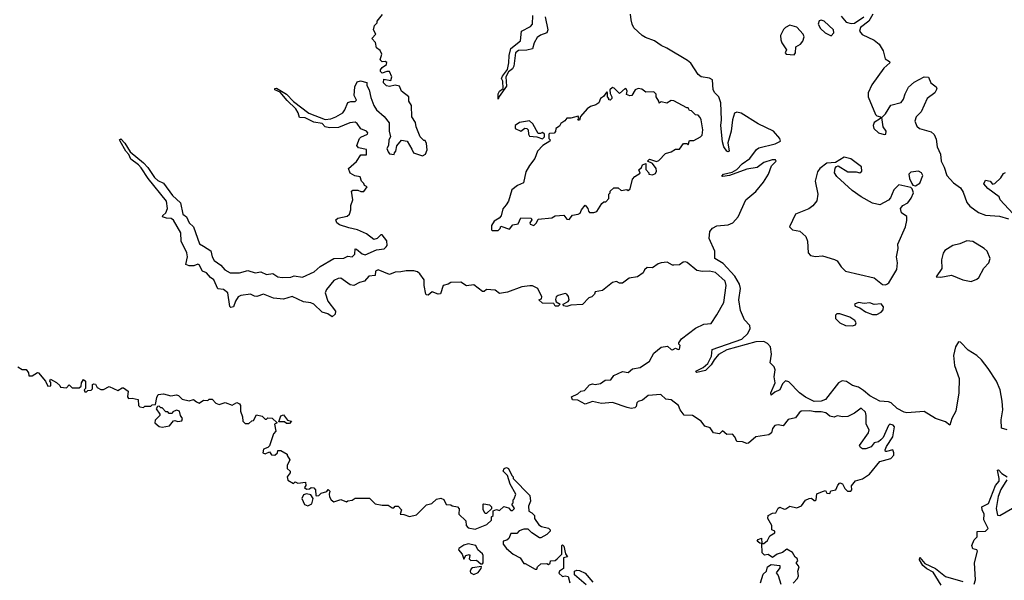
# Model space of a CAD drawing. Extents: x 2219101 to 2444320, y 201258 to 358766.
# Tile 46 of 256: x 2261389 to 2268276, y 263182 to 267106. Entities that reach past the tile are written whole.
import ezdxf

# ---------------------------------------------------------------- set-up
doc = ezdxf.new("R2010")
doc.units = 0

msp = doc.modelspace()

# ---------------------------------------------------------------- linework, layer by layer
at = {"layer": '0CON10XD'}
for points in [[(2264130.7, 266200.7), (2264144.2, 266174.2), (2264206.4, 266153.6), (2264227.5, 266165), (2264240, 266195), (2264235, 266240), (2264225, 266260), (2264215, 266260), (2264190, 266285), (2264162.5, 266355), (2264157, 266387), (2264132.5, 266425), (2264130, 266505), (2264110, 266535), (2264110, 266565), (2264060, 266605), (2264045, 266640), (2264015, 266646.7), (2263975, 266637.5), (2263955, 266643.3), (2263933.3, 266665), (2263935, 266690), (2263985, 266680), (2263992.5, 266705), (2263975, 266742.5), (2263957, 266743), (2263925, 266732.5), (2263913, 266743), (2263913.3, 266755), (2263925, 266772.5), (2263955, 266792.5), (2263957, 266807), (2263945, 266812.5), (2263925, 266810), (2263910, 266825), (2263922.5, 266865), (2263909.3, 266889.3), (2263885, 266910), (2263877, 266947), (2263852.5, 266975), (2263880, 267005), (2263862.5, 267035), (2263870, 267065), (2263890, 267085), (2263890, 267095), (2263927, 267143)], [(2265064.6, 267125), (2265082.8, 267035), (2265077.1, 267015), (2265031.1, 266998.9), (2265009.5, 266980.5), (2264987.4, 266945), (2264975, 266903.1), (2264935, 266892.8), (2264878.5, 266891.5), (2264857.1, 266875), (2264845, 266781.2), (2264835, 266762.5), (2264808.6, 266741.4), (2264790, 266705), (2264795, 266640), (2264741.7, 266568.3), (2264735, 266550), (2264735, 266587.5), (2264745, 266606.2), (2264770, 266625), (2264767.5, 266675), (2264760, 266695), (2264765, 266710), (2264802, 266758), (2264810.7, 266805), (2264811.5, 266855), (2264824.5, 266905), (2264891.5, 266958.5), (2264898.9, 267025), (2264961.4, 267058.6), (2264974.8, 267075.3), (2264977.2, 267135)], [(2268295.4, 264235), (2268256, 264246), (2268254.7, 264305), (2268265.8, 264375), (2268261.2, 264435), (2268246.7, 264515), (2268221.4, 264575), (2268164.2, 264665), (2268116.8, 264725), (2268083.6, 264755), (2268023.2, 264793.2), (2267968.9, 264848.9), (2267955, 264851.5), (2267934.2, 264815.8), (2267920.8, 264755), (2267928.6, 264685), (2267959.6, 264595), (2267957.8, 264495), (2267937.6, 264365), (2267909.5, 264315), (2267895, 264266.7), (2267865, 264290), (2267795, 264314.8), (2267715, 264362.3), (2267595, 264353.4), (2267575, 264358), (2267525.9, 264385), (2267485, 264422.9), (2267465, 264431), (2267405, 264434.6), (2267335, 264473.1), (2267291.5, 264511.5), (2267255, 264533.8), (2267215, 264544.4), (2267172.7, 264572.7), (2267141.7, 264578.3), (2267116.8, 264563.2), (2267025, 264448.5), (2266995, 264436.6), (2266946.1, 264433.9), (2266885, 264463.4), (2266844.3, 264495), (2266769.9, 264569.9), (2266745, 264578.6), (2266723.6, 264556.4), (2266705.6, 264515), (2266670.9, 264499.1), (2266645, 264476.7), (2266643.1, 264493.1), (2266672.8, 264565), (2266666.7, 264605), (2266673.2, 264655), (2266666.3, 264676.3), (2266638.6, 264705), (2266648.4, 264765), (2266641.5, 264815), (2266619.9, 264840), (2266595, 264852.4), (2266538.3, 264851.7), (2266334.2, 264795.8), (2266276.7, 264763.3), (2266247.5, 264725), (2266225, 264690.4), (2266185, 264651.2), (2266125, 264637.5), (2266117.5, 264645), (2266169.6, 264670.4), (2266201.1, 264698.9), (2266228.8, 264751.2), (2266233.5, 264796.5), (2266439.6, 264870.4), (2266481.7, 264908.3), (2266497.4, 264945), (2266495.6, 264965.6), (2266459.7, 265005), (2266429.8, 265069.7), (2266418.4, 265145), (2266430, 265225), (2266423, 265255), (2266390.9, 265310.9), (2266309, 265399), (2266250.5, 265435), (2266250.4, 265485), (2266211.7, 265575), (2266216.3, 265623.7), (2266235, 265646.9), (2266265, 265662.6), (2266345, 265671), (2266375.9, 265685), (2266413.2, 265726.8), (2266469, 265845), (2266536.8, 265903.2), (2266591.2, 265968.8), (2266626.2, 266025), (2266647.8, 266082.2), (2266680, 266115), (2266675, 266126.2), (2266652.5, 266125), (2266595, 266106.2), (2266547.8, 266072.2), (2266475, 266059.2), (2266354.5, 266014.5), (2266307.5, 266007.5), (2266301.2, 266011.2), (2266312.5, 266025), (2266372.2, 266037.8), (2266405, 266056.4), (2266442.4, 266097.6), (2266495.6, 266135), (2266542.9, 266197.1), (2266560, 266210), (2266673.6, 266236.4), (2266711.2, 266255), (2266706.9, 266275), (2266661.4, 266325), (2266555, 266377.8), (2266435, 266450.8), (2266405, 266458), (2266388.3, 266451.7), (2266374.1, 266405.9), (2266365.7, 266325), (2266341.4, 266245), (2266352.5, 266185), (2266345, 266180), (2266335, 266186.7), (2266313.5, 266215), (2266305, 266250), (2266293.1, 266365), (2266298.1, 266405), (2266293.8, 266525), (2266278, 266565), (2266250, 266595), (2266240, 266615), (2266233.8, 266685), (2266215, 266695.6), (2266155, 266706.7), (2266135, 266723.5), (2266082.2, 266802.2), (2266061, 266821), (2265916.5, 266906.5), (2265875, 266924.7), (2265828.8, 266958.8), (2265765, 266980.4), (2265741.8, 266995), (2265685, 267048.8), (2265671.8, 267075), (2265665.9, 267105), (2265660.2, 267145)], [(2267065, 266993.8), (2267083.8, 267015), (2267081.2, 267035), (2267015, 267096), (2266995, 267103.8), (2266980.8, 267099.2), (2266974.2, 267075), (2266991.2, 267045), (2267023.8, 267015), (2267065, 266993.8)], [(2267135, 267130), (2267169.2, 267089.2), (2267205, 267078.4), (2267227.3, 267082.8), (2267294.4, 267125)], [(2267355.8, 267145), (2267328.2, 267095), (2267269.2, 267050.8), (2267263.3, 267025), (2267282.3, 267002.3), (2267365, 266962.9), (2267400, 266935), (2267428.3, 266888.3), (2267442.7, 266832.7), (2267473.9, 266813.9), (2267474.2, 266805), (2267432.8, 266767.2), (2267348.8, 266651.2), (2267322.9, 266595), (2267324.7, 266565), (2267375, 266442), (2267385, 266432.5), (2267410, 266425), (2267410, 266415), (2267364.6, 266385.4), (2267359.5, 266365), (2267364.1, 266344.1), (2267396, 266315), (2267435, 266301.8), (2267447.1, 266305), (2267449.5, 266325), (2267429.4, 266355), (2267418.3, 266421.7), (2267445, 266447.1), (2267482.9, 266507.1), (2267555, 266526.5), (2267570.9, 266549.1), (2267582.9, 266587.1), (2267605, 266634.3), (2267645, 266669.1), (2267715, 266706.7), (2267745, 266703.8), (2267763, 266663), (2267800, 266635), (2267805, 266622.5), (2267791.2, 266595), (2267735.7, 266554.3), (2267695, 266461.1), (2267658.5, 266425), (2267650.6, 266395), (2267665, 266360), (2267682.5, 266345), (2267765, 266320), (2267785, 266302.5), (2267799.9, 266269.9), (2267805.8, 266215), (2267830, 266165), (2267833.5, 266115), (2267855, 266074.3), (2267875, 266015.7), (2267920, 265965), (2267968.7, 265928.7), (2267987.8, 265897.8), (2268015, 265827.1), (2268035, 265801.5), (2268095, 265756.5), (2268145, 265738.2), (2268241.3, 265731.3), (2268305, 265713.1)], [(2266805, 266860), (2266816.2, 266875), (2266817.5, 266915), (2266850, 266935), (2266866.2, 266955), (2266875.8, 266985), (2266868, 267005), (2266825, 267053.3), (2266775, 267067.5), (2266745, 267051.2), (2266732.6, 267037.4), (2266711.4, 266995), (2266712.9, 266965), (2266719.2, 266945), (2266752.5, 266895), (2266744, 266875), (2266750, 266865), (2266805, 266860)], [(2267005, 263802.5), (2267025, 263810), (2267035, 263792.5), (2267055, 263790), (2267061.7, 263808.3), (2267097.5, 263815), (2267111.7, 263848.3), (2267125, 263863.3), (2267145, 263857.5), (2267161.2, 263825), (2267180, 263805), (2267202.5, 263805), (2267208.8, 263815), (2267207.5, 263842.5), (2267235, 263877.5), (2267285, 263892), (2267333.8, 263925), (2267405, 264013.8), (2267482.5, 264035), (2267502.7, 264057.3), (2267504.2, 264075), (2267495.8, 264095.8), (2267452.3, 264082.3), (2267444.1, 264084.1), (2267442, 264095), (2267451.3, 264118.7), (2267495.6, 264185), (2267507.5, 264255), (2267498.3, 264268.3), (2267475, 264273.8), (2267466.2, 264265), (2267427.7, 264182.3), (2267413.3, 264165), (2267395, 264151.2), (2267365, 264143.3), (2267343.6, 264116.4), (2267306.8, 264103.2), (2267285, 264102.5), (2267270.5, 264110.5), (2267263.3, 264125), (2267325.4, 264214.6), (2267330.5, 264235), (2267310.6, 264275), (2267310.8, 264335), (2267305, 264358.8), (2267275, 264386.2), (2267228.9, 264351.1), (2267180.5, 264329.5), (2267146.4, 264326.4), (2267108, 264332), (2267086.2, 264323.8), (2267055, 264330), (2267027.5, 264355), (2266995, 264360.8), (2266951.2, 264361.2), (2266915, 264369.2), (2266855, 264366), (2266840, 264355), (2266815, 264320), (2266765, 264306.7), (2266728, 264262), (2266695, 264270), (2266671.1, 264265), (2266653.5, 264245), (2266646.7, 264215), (2266629.7, 264200.3), (2266538, 264185), (2266487.6, 264142.4), (2266475, 264139.5), (2266445, 264150.5), (2266405, 264153.8), (2266391.2, 264185), (2266375, 264203.8), (2266335, 264202.5), (2266305, 264227.5), (2266283.3, 264206.7), (2266242.5, 264215), (2266217.9, 264247.9), (2266180.6, 264260.6), (2266156.2, 264296.2), (2266095.6, 264335.6), (2266037, 264337), (2266007.5, 264375), (2265996.7, 264405), (2265945, 264444), (2265909.3, 264449.3), (2265873.3, 264483.3), (2265785, 264475.3), (2265745, 264442.5), (2265715, 264434), (2265706, 264425), (2265702, 264398), (2265692, 264388), (2265665, 264384.2), (2265638.8, 264391.2), (2265535, 264426.5), (2265458.8, 264418.8), (2265395, 264433.3), (2265343.8, 264413.8), (2265292.5, 264442.5), (2265255, 264446), (2265247.5, 264465), (2265292.7, 264487.3), (2265313.3, 264505), (2265338.6, 264511.4), (2265375, 264550), (2265395, 264556.2), (2265415, 264552.5), (2265451.7, 264558.3), (2265485, 264583.8), (2265523.3, 264585), (2265545, 264615.8), (2265605, 264644.2), (2265645, 264635.8), (2265675, 264661.9), (2265728.3, 264671.7), (2265793.2, 264716.8), (2265825, 264772), (2265875, 264814), (2265920.7, 264820.7), (2265945, 264798), (2265955, 264796.2), (2265975, 264807.5), (2265995, 264796.7), (2266005, 264800), (2266008.8, 264825), (2266000, 264835), (2266000, 264845), (2266018.3, 264871.7), (2266115, 264947.5), (2266175, 264974), (2266225, 264980), (2266265, 265040), (2266315, 265127.5), (2266330.6, 265245), (2266324.2, 265275), (2266255, 265336), (2266215, 265345.6), (2266165, 265343.8), (2266125, 265350), (2266057.5, 265407.5), (2266045, 265411.2), (2266030.5, 265409.5), (2266005, 265391.2), (2265965, 265386.7), (2265955, 265386.7), (2265917.7, 265407.7), (2265875, 265403.1), (2265855, 265398), (2265815, 265368.8), (2265778.3, 265371.7), (2265760, 265355), (2265750, 265335), (2265710, 265305), (2265653, 265297), (2265605, 265262.5), (2265585, 265262.5), (2265563, 265273), (2265535, 265266.7), (2265465, 265210), (2265415, 265200), (2265410, 265185), (2265390, 265165), (2265370.7, 265159.3), (2265325, 265112.5), (2265245, 265107.5), (2265215, 265097.5), (2265193, 265103), (2265190, 265115), (2265225, 265132.5), (2265233.3, 265145), (2265228.3, 265168.3), (2265216.7, 265185), (2265205, 265189.2), (2265154.5, 265175.5), (2265142, 265165), (2265137.5, 265147.5), (2265141.7, 265131.7), (2265170, 265115), (2265155, 265100), (2265135, 265100), (2265125, 265120), (2265045, 265122.5), (2265020, 265145), (2265038.3, 265151.7), (2265040, 265165), (2265012.5, 265225), (2264975, 265243.3), (2264956.4, 265243.6), (2264900, 265235), (2264801.7, 265198.3), (2264745, 265190), (2264715, 265212.5), (2264655, 265217.5), (2264637, 265203), (2264625, 265202.5), (2264565, 265250), (2264515, 265243.8), (2264475, 265267.8), (2264405, 265267.1), (2264385, 265254), (2264350.8, 265245), (2264332.5, 265187.5), (2264315, 265185.7), (2264275, 265200), (2264245, 265178.6), (2264235, 265179.2), (2264229.2, 265185), (2264217.5, 265245), (2264218.2, 265285), (2264187.9, 265327.9), (2264171.4, 265341.4), (2264145, 265349.1), (2264091.1, 265348.9), (2264055, 265340), (2264015, 265338.8), (2263975, 265321.4), (2263895, 265354.4), (2263878.6, 265345), (2263874.4, 265315.6), (2263830, 265310), (2263800.8, 265275), (2263765, 265267.5), (2263725, 265245.6), (2263699.7, 265249.7), (2263635, 265296.4), (2263616.7, 265295), (2263585, 265280.6), (2263535, 265218), (2263526, 265195), (2263544.2, 265135), (2263598, 265065), (2263594.3, 265045), (2263575, 265025.7), (2263545, 265047.1), (2263505, 265059.2), (2263446.2, 265115), (2263425, 265124.2), (2263375, 265131.1), (2263295, 265168.9), (2263235, 265150.8), (2263165, 265155.7), (2263095, 265184), (2263048, 265168), (2263030, 265170), (2263003.6, 265183.6), (2262935, 265175.6), (2262918, 265165), (2262897.5, 265135), (2262885, 265096), (2262865, 265091.2), (2262859.2, 265099.2), (2262845, 265193.8), (2262815, 265217.5), (2262775, 265222), (2262746.2, 265285), (2262722.4, 265302.4), (2262696, 265335), (2262666.4, 265346.4), (2262645, 265390.8), (2262635, 265393.8), (2262607.7, 265382.3), (2262575, 265381.9), (2262551.3, 265391.3), (2262562.5, 265445), (2262558.9, 265475), (2262518.6, 265555), (2262515.6, 265615), (2262465, 265702), (2262447.5, 265715), (2262415, 265715.8), (2262387.5, 265725), (2262390, 265735), (2262411.9, 265755), (2262422.9, 265785), (2262416.2, 265836.2), (2262287.8, 265995), (2262239.1, 266069.1), (2262220.2, 266090.2), (2262165, 266130), (2262152.6, 266162.6), (2262130.8, 266185), (2262091.2, 266255), (2262087.5, 266265), (2262095, 266272.5), (2262125, 266242.5), (2262161.1, 266181.1), (2262253.8, 266105), (2262285, 266072), (2262331.1, 266001.1), (2262355, 265980.6), (2262395, 265960.8), (2262458.6, 265875), (2262513.8, 265825), (2262530, 265745), (2262556, 265725), (2262573.8, 265685), (2262603.8, 265655), (2262646.5, 265536.5), (2262675, 265521.4), (2262725, 265489.2), (2262735.7, 265445), (2262749.4, 265419.4), (2262795, 265388), (2262823.8, 265355), (2262860, 265335), (2262926.7, 265333.3), (2262985, 265350.5), (2263035, 265334.4), (2263075, 265340), (2263115, 265323.1), (2263159.7, 265329.7), (2263195, 265305.6), (2263225, 265300.6), (2263285, 265304.4), (2263307.9, 265312.1), (2263365.9, 265304.1), (2263447.8, 265342.2), (2263491.5, 265378.5), (2263585, 265433.5), (2263655, 265437.1), (2263685, 265450.6), (2263715, 265445.6), (2263731.8, 265465), (2263735, 265501.2), (2263745, 265500), (2263785, 265467.8), (2263805, 265461.1), (2263885, 265494), (2263937.3, 265502.7), (2263952.5, 265515), (2263960, 265525), (2263957, 265557), (2263925, 265600), (2263915, 265600), (2263890, 265575), (2263865, 265567.5), (2263815, 265608), (2263752.5, 265635), (2263691.5, 265648.5), (2263625, 265670.8), (2263606.2, 265685), (2263601.2, 265705), (2263615, 265717.1), (2263679.5, 265730.5), (2263696.1, 265743.9), (2263705.9, 265774.1), (2263703.9, 265806.1), (2263720, 265845), (2263710, 265905), (2263718.3, 265911.7), (2263755, 265913.3), (2263775, 265903.3), (2263797, 265903), (2263820, 265935), (2263800, 265945), (2263795, 265960), (2263780, 265975), (2263770, 266005), (2263732.3, 266012.3), (2263701.3, 266031.3), (2263688.8, 266065), (2263745, 266113.8), (2263775, 266160), (2263815, 266160), (2263815, 266197.5), (2263758.3, 266208.3), (2263748, 266225), (2263765, 266273.8), (2263775.8, 266284.2), (2263822.5, 266305), (2263823.3, 266315), (2263815, 266326.2), (2263775, 266341.2), (2263748.8, 266378.8), (2263735, 266388.8), (2263697.5, 266385), (2263618.1, 266351.9), (2263555, 266349.3), (2263525, 266355.5), (2263505, 266380), (2263445, 266389.4), (2263385, 266418), (2263345, 266421.2), (2263336.5, 266455), (2263321.4, 266481.4), (2263259.5, 266539.5), (2263209.7, 266599.7), (2263173.8, 266615), (2263172.5, 266625), (2263185, 266626.2), (2263255.6, 266585), (2263304, 266534), (2263412, 266452), (2263525, 266407.5), (2263565, 266412.3), (2263600.8, 266425), (2263648.2, 266455), (2263663.5, 266475), (2263685, 266526.7), (2263705, 266533.8), (2263735, 266533.8), (2263745, 266542.5), (2263727.5, 266575), (2263733.9, 266636.1), (2263748.3, 266671.7), (2263771.7, 266678.3), (2263816.7, 266666.7), (2263817.5, 266645), (2263834, 266615), (2263845, 266562.5), (2263865.8, 266505), (2263884.2, 266475), (2263938.6, 266428.6), (2263972.5, 266385), (2263973.9, 266326.1), (2263982.5, 266285), (2263970, 266265), (2263967.5, 266225), (2263956.7, 266205), (2263965, 266180), (2263975, 266166.7), (2264008.3, 266161.7), (2264010, 266175), (2264020, 266185), (2264027.5, 266222.5), (2264058.3, 266261.7), (2264100, 266255), (2264130.7, 266200.7)], [(2264735, 265630), (2264750, 265645), (2264755, 265660), (2264815, 265640), (2264839.3, 265670.7), (2264875, 265677.5), (2264895, 265720), (2264967, 265717), (2264970, 265705), (2264957.5, 265685), (2264960, 265675), (2264985, 265666.2), (2265003.3, 265685), (2265015, 265710), (2265111.7, 265718.3), (2265135, 265732.5), (2265195, 265737.5), (2265215, 265710), (2265231.7, 265708.3), (2265255, 265736.7), (2265295, 265743.8), (2265308, 265752), (2265317.5, 265775), (2265345, 265806.7), (2265363.8, 265785), (2265366.7, 265766.7), (2265375, 265757.5), (2265405, 265756.7), (2265426.2, 265763.8), (2265461.7, 265818.3), (2265475, 265830), (2265488.3, 265831.7), (2265510, 265855), (2265510, 265885), (2265520, 265895), (2265520, 265905), (2265545, 265930), (2265575, 265930), (2265595, 265910), (2265635, 265917.5), (2265645, 265910), (2265658.3, 265921.7), (2265675, 265990), (2265690.7, 266009.3), (2265728.3, 266031.7), (2265720, 266055), (2265738.3, 266071.7), (2265745, 266090), (2265768.3, 266098.3), (2265768.3, 266058.3), (2265790, 266035), (2265790, 266025), (2265815, 266020), (2265835, 266028.8), (2265844, 266045), (2265840, 266065), (2265815, 266100), (2265780, 266115), (2265795, 266130), (2265843.8, 266113.8), (2265860.3, 266119.7), (2265905, 266170), (2265945, 266180), (2265975, 266200), (2266005, 266200), (2266031.7, 266238.3), (2266055, 266240), (2266065, 266230), (2266075, 266260), (2266105, 266260), (2266150, 266285), (2266161.7, 266298.3), (2266166.7, 266335), (2266156.2, 266405), (2266148.3, 266421.7), (2266135, 266437.5), (2266115, 266440), (2266088.3, 266468.3), (2266075, 266470), (2266065, 266490), (2266055, 266490), (2265965, 266537.5), (2265945, 266540), (2265915, 266522.5), (2265875, 266530), (2265861.7, 266521.7), (2265860, 266535), (2265840, 266565), (2265840, 266585), (2265825, 266600), (2265768.3, 266598.3), (2265739.4, 266619.4), (2265715, 266624.2), (2265694.3, 266615.7), (2265670, 266575), (2265657, 266573), (2265632.5, 266582.5), (2265638.8, 266605), (2265631.7, 266621.7), (2265625, 266623.8), (2265585, 266590), (2265547.3, 266627.3), (2265535, 266632.5), (2265517.5, 266615), (2265518.3, 266588.3), (2265530, 266565), (2265530, 266555), (2265518.3, 266541.7), (2265510, 266545), (2265510, 266555), (2265500, 266565), (2265500, 266595), (2265495, 266600), (2265472.5, 266567.5), (2265452.5, 266555), (2265440, 266525), (2265419.5, 266510.5), (2265380.5, 266499.5), (2265357.7, 266482.3), (2265311.7, 266428.3), (2265305, 266402.5), (2265293, 266403), (2265300, 266415), (2265295, 266430), (2265245, 266416.7), (2265215, 266417.5), (2265203, 266397), (2265175, 266380), (2265165, 266360), (2265140, 266345), (2265137, 266323), (2265128.3, 266311.7), (2265095, 266310), (2265090, 266305), (2265090, 266275), (2265100, 266265), (2265097.5, 266255), (2265047.5, 266225), (2265010, 266185), (2264992.5, 266135), (2264953.9, 266086.1), (2264928.3, 266041.7), (2264912.5, 265965), (2264870, 265945), (2264830, 265915), (2264806.7, 265835), (2264790.7, 265809.3), (2264768.3, 265781.7), (2264756.7, 265733.3), (2264743, 265717), (2264707.5, 265695), (2264690, 265665), (2264690, 265635), (2264695, 265630), (2264735, 265630)], [(2265045, 266272.5), (2265060, 266285), (2265060, 266305), (2265045, 266317.5), (2265031.7, 266308.3), (2265015, 266310), (2264978.2, 266378.2), (2264955, 266398), (2264885, 266387.5), (2264854.2, 266365), (2264855, 266343.8), (2264895, 266326.7), (2264922.3, 266347.7), (2264935, 266343.8), (2264945.7, 266335), (2264946.7, 266305), (2264955, 266290), (2265006.7, 266286.7), (2265045, 266272.5)], [(2267445, 265250), (2267455, 265254.3), (2267468.1, 265265), (2267525, 265357.5), (2267529.4, 265405), (2267522.2, 265445), (2267533.1, 265505), (2267531.4, 265535), (2267584.3, 265655), (2267595, 265700), (2267595, 265727.5), (2267558, 265755), (2267550.8, 265785), (2267565.6, 265804.4), (2267602, 265825), (2267625, 265856), (2267640.8, 265895), (2267631.2, 265921.2), (2267621.2, 265931.2), (2267538.8, 265951.2), (2267503.8, 265916.2), (2267480.9, 265859.1), (2267466.9, 265843.1), (2267405, 265810), (2267355, 265822.5), (2267274, 265865), (2267210.9, 265910.9), (2267105, 266008.6), (2267087.5, 266035), (2267093.9, 266066.1), (2267102, 266078), (2267115, 266083.3), (2267181.7, 266041.7), (2267240.7, 266040.7), (2267265, 266033.8), (2267280, 266045), (2267277.5, 266075), (2267201.4, 266131.4), (2267155, 266144.5), (2267095, 266105.7), (2267035, 266102.9), (2266985.7, 266065), (2266969.5, 266040.5), (2266952.5, 265975), (2266970.5, 265885), (2266965, 265837.8), (2266936.6, 265803.4), (2266908.8, 265781.2), (2266814.6, 265745), (2266773.5, 265655), (2266795, 265634), (2266846.4, 265626.4), (2266887.3, 265587.3), (2266898.5, 265555), (2266904.4, 265475), (2266921.2, 265455), (2266955, 265448.9), (2267005, 265451.9), (2267088.1, 265428.1), (2267107.4, 265417.4), (2267135, 265377.1), (2267165.8, 265345.8), (2267365, 265300), (2267425, 265252.5), (2267445, 265250)], [(2267655, 265943.8), (2267685, 265960.8), (2267705.6, 266015), (2267696.7, 266035), (2267675.3, 266045.3), (2267621.8, 266038.2), (2267607.5, 266025), (2267612.9, 265995), (2267628.8, 265958.8), (2267637, 265947), (2267655, 265943.8)], [(2268335, 265750), (2268247.5, 265845), (2268240, 265865), (2268160, 265925), (2268133, 265957), (2268145, 265982.5), (2268176.1, 265976.1), (2268193.8, 265953.8), (2268210.7, 265959.3), (2268250.8, 265999.2), (2268270.7, 266029.3), (2268285, 266036.7)], [(2268045, 265273.3), (2268085, 265289.4), (2268097.9, 265302.1), (2268132.4, 265367.6), (2268168.8, 265405), (2268176, 265435), (2268155.8, 265485), (2268135.8, 265505), (2268055, 265553.1), (2268015, 265557.5), (2267965, 265537.5), (2267915, 265526), (2267860.5, 265489.5), (2267848.3, 265471.7), (2267837.5, 265425), (2267840, 265365), (2267800, 265305), (2267832.6, 265302.6), (2267906.7, 265316.7), (2267985, 265284.5), (2268045, 265273.3)], [(2267385, 265042.5), (2267415, 265058.8), (2267428.8, 265075), (2267430, 265095), (2267415, 265116.7), (2267365, 265113.3), (2267335, 265123.3), (2267295, 265118.8), (2267255, 265126.7), (2267227.5, 265115), (2267231.7, 265101.7), (2267265, 265090), (2267305, 265062), (2267355, 265043.3), (2267385, 265042.5)], [(2267215, 264963.1), (2267235, 264970), (2267238.8, 264985), (2267229.7, 264999.7), (2267195, 265024), (2267125, 265047.5), (2267105, 265046.2), (2267095, 265037.5), (2267096, 265015), (2267125, 264983.1), (2267165, 264964.3), (2267215, 264963.1)], [(2261375, 264676), (2261405, 264657.5), (2261435, 264657.5), (2261450, 264635), (2261453, 264613), (2261475, 264612.5), (2261513, 264637), (2261520, 264635), (2261570, 264575), (2261585, 264540), (2261607, 264543), (2261607.5, 264567.5), (2261600, 264575), (2261605, 264590), (2261645, 264567.5), (2261670, 264545), (2261673, 264533), (2261715, 264530), (2261735, 264550), (2261755, 264530), (2261805, 264530), (2261818.3, 264541.7), (2261820, 264565), (2261835, 264587.5), (2261850, 264575), (2261850, 264525), (2261840, 264515), (2261845, 264500), (2261855, 264500), (2261865, 264510), (2261888.3, 264511.7), (2261897, 264523), (2261898.3, 264551.7), (2261905, 264557.5), (2261920, 264555), (2261930.7, 264530.7), (2261957, 264517), (2261975, 264517.5), (2262015, 264537.5), (2262075, 264510), (2262105, 264530), (2262115, 264530), (2262147.5, 264505), (2262142.5, 264465), (2262150, 264455), (2262175, 264457.5), (2262216.7, 264446.7), (2262220, 264405), (2262230, 264395), (2262255, 264392.5), (2262265, 264400), (2262305, 264400)], [(2262305, 264400), (2262315, 264410), (2262338.3, 264411.7), (2262348.3, 264461.7), (2262358.3, 264481.7), (2262395, 264486.2), (2262445, 264472.5), (2262485, 264480), (2262500, 264475), (2262525, 264450), (2262575, 264437.5), (2262605, 264447.5), (2262625, 264430), (2262645, 264422.5), (2262675, 264442.5), (2262705, 264440), (2262715, 264450), (2262735, 264450), (2262761.7, 264421.7), (2262785, 264412.5), (2262825, 264427.5), (2262875, 264407.5), (2262907, 264427), (2262926.4, 264416.4), (2262932.5, 264405), (2262932.5, 264365), (2262947, 264327), (2262950, 264295), (2262965, 264280), (2262991.7, 264278.3), (2263011.7, 264298.3), (2263025, 264300), (2263045, 264340), (2263085, 264330), (2263105, 264310), (2263115, 264310), (2263125, 264320), (2263155, 264317.5), (2263190, 264285), (2263170, 264275), (2263180, 264225), (2263163, 264207), (2263136.1, 264123.9), (2263125, 264112.5), (2263095, 264100), (2263090, 264075), (2263105, 264067.5), (2263135, 264080), (2263149.3, 264059.3), (2263173, 264057), (2263192.5, 264075), (2263195, 264090), (2263215, 264090), (2263260, 264065), (2263260, 264055), (2263277.5, 264025), (2263260, 263985), (2263260, 263965), (2263280, 263945), (2263280, 263935), (2263260, 263905), (2263263.3, 263883.3), (2263305, 263860), (2263315, 263870), (2263335, 263862.5), (2263388.3, 263868.3), (2263390, 263845), (2263381.7, 263831.7), (2263395, 263820), (2263415, 263822.5), (2263428.3, 263831.7), (2263445, 263830), (2263457.5, 263815), (2263460, 263775), (2263465, 263772.5), (2263480, 263775), (2263498.3, 263791.7), (2263537, 263803), (2263547.5, 263817.5), (2263557.5, 263805), (2263552.5, 263785), (2263556.7, 263765), (2263566.7, 263745), (2263585, 263730), (2263635, 263746.7), (2263675, 263730), (2263685, 263737.5), (2263715, 263743.3), (2263735, 263757.5), (2263835, 263757.5), (2263875, 263717.5), (2263925, 263707.5), (2263965, 263707.5), (2263995, 263690), (2264005, 263690), (2264015, 263700), (2264035, 263700), (2264060, 263675), (2264050, 263645), (2264075, 263642.5), (2264115, 263627.5), (2264165, 263640), (2264235, 263710), (2264271.7, 263718.3), (2264305, 263750), (2264335, 263757.5), (2264356.4, 263746.4), (2264371.7, 263711.7), (2264405, 263710), (2264413, 263703), (2264450, 263695), (2264461.7, 263681.7), (2264460, 263645), (2264508.3, 263598.3), (2264512.5, 263565), (2264525, 263550), (2264575, 263540), (2264657, 263573), (2264688.3, 263601.7), (2264690, 263625), (2264700, 263635), (2264701.7, 263668.3), (2264725, 263677.5), (2264745, 263670), (2264775, 263697.5), (2264808.3, 263688.3), (2264825, 263670), (2264835, 263670), (2264850, 263685), (2264830, 263715), (2264840, 263725), (2264840, 263745), (2264848.3, 263751.7), (2264860, 263785), (2264820, 263855), (2264800, 263915), (2264770, 263945), (2264777.5, 263965), (2264795, 263972.5), (2264807.5, 263965), (2264830, 263915), (2264840, 263905), (2264840, 263895), (2264956.1, 263776.1), (2264962.5, 263735), (2264948.3, 263701.7), (2264950, 263665), (2264970, 263655), (2264990, 263635), (2264990, 263615), (2265020.7, 263570.7), (2265038.3, 263558.3), (2265087, 263547), (2265100, 263535), (2265100, 263525), (2265077, 263503), (2265035, 263480), (2265025, 263480), (2264970, 263515), (2264945, 263540), (2264915, 263540), (2264883, 263527), (2264865, 263510), (2264825, 263510), (2264810, 263475), (2264797, 263463), (2264770, 263455), (2264770, 263435), (2264793.6, 263403.6), (2264840, 263365), (2264888.3, 263338.3), (2264915, 263300), (2264925, 263300), (2264995, 263260), (2265005, 263260), (2265010, 263275), (2265033, 263297), (2265075, 263300), (2265087, 263293), (2265098.3, 263301.7), (2265101.7, 263318.3), (2265135, 263320), (2265148.3, 263331.7), (2265180, 263365), (2265180, 263425), (2265185, 263430), (2265195, 263420), (2265207.5, 263367.5), (2265220, 263345), (2265191.7, 263338.3), (2265192.5, 263265), (2265163.6, 263246.4), (2265160.7, 263230.7), (2265185, 263207.5), (2265205, 263212.5), (2265225, 263207.5), (2265235.8, 263165)], [(2262385, 264254), (2262436.2, 264263.8), (2262465, 264297.5), (2262475, 264300), (2262495, 264292.5), (2262523, 264297), (2262527.5, 264315), (2262512.5, 264335), (2262506.4, 264366.4), (2262485, 264372.5), (2262460, 264360), (2262455, 264350), (2262435, 264350), (2262425, 264360), (2262411.7, 264361.7), (2262385, 264390), (2262375, 264390), (2262365, 264400), (2262351.7, 264398.3), (2262343, 264383), (2262370, 264345), (2262370, 264335), (2262337, 264303), (2262333.6, 264283.6), (2262365, 264258.8), (2262385, 264254)], [(2263275, 264280), (2263255, 264280), (2263241.7, 264291.7), (2263201.7, 264291.7), (2263215, 264332.5), (2263235, 264340), (2263261.7, 264301.7), (2263290, 264295), (2263275, 264280)], [(2268066.2, 263153.8), (2268074.3, 263185), (2268068.6, 263305), (2268088.9, 263385), (2268085, 263395.8), (2268055, 263402.5), (2268050, 263425), (2268065.4, 263464.6), (2268085.5, 263485), (2268085.8, 263524.2), (2268145, 263525.4), (2268162.7, 263545), (2268132.9, 263605), (2268135.3, 263645), (2268120.9, 263675), (2268119.2, 263695), (2268165, 263718.9), (2268214.6, 263845), (2268239.2, 263875), (2268240.8, 263895), (2268227.5, 263952.5), (2268235, 263956), (2268259.6, 263929.6), (2268296, 263906)], [(2268293.3, 263885), (2268251.7, 263818.3), (2268232.6, 263767.4), (2268218.7, 263685), (2268227.5, 263637.5), (2268245, 263636.4), (2268332.8, 263687.2)], [(2263405, 263702.5), (2263433, 263717), (2263442.5, 263755), (2263425, 263780), (2263395, 263787.5), (2263375, 263780), (2263362.5, 263755), (2263381.7, 263711.7), (2263405, 263702.5)], [(2266798.3, 263161.7), (2266830, 263195), (2266836.4, 263213.6), (2266832.5, 263245), (2266840, 263275), (2266820, 263305), (2266831.7, 263318.3), (2266827.5, 263335), (2266813.6, 263343.6), (2266795, 263377.5), (2266755, 263400), (2266725, 263376), (2266686.1, 263363.9), (2266655, 263342.5), (2266625, 263362.5), (2266598.3, 263358.3), (2266582.5, 263375), (2266580, 263440), (2266565, 263442.5), (2266547.5, 263455), (2266555, 263466.2), (2266577.5, 263477.5), (2266580, 263440), (2266595, 263440), (2266619.3, 263460.7), (2266637, 263493), (2266670, 263515), (2266670, 263525), (2266650, 263535), (2266650, 263565), (2266620.8, 263615), (2266623.6, 263636.4), (2266655, 263652.5), (2266677.5, 263655), (2266695, 263687.5), (2266705, 263693.3), (2266735, 263678.8), (2266748.8, 263681.2), (2266775, 263700), (2266825, 263690), (2266857.5, 263702.5), (2266885, 263742.5), (2266910, 263755), (2266927, 263757), (2266945, 263740), (2266955, 263740), (2266960, 263745), (2266963.6, 263786.4), (2267005, 263802.5)], [(2264655, 263650), (2264645, 263650), (2264630, 263675), (2264630, 263715), (2264635, 263717.5), (2264675, 263710), (2264690, 263695), (2264688.3, 263681.7), (2264655, 263650)], [(2264615, 263296.7), (2264625, 263297.5), (2264630, 263305), (2264630, 263355), (2264625, 263366.7), (2264592.5, 263395), (2264580, 263425), (2264525, 263436.7), (2264495, 263427.5), (2264460, 263405), (2264457.5, 263395), (2264483.3, 263365), (2264495, 263330), (2264510, 263355), (2264531.7, 263361.7), (2264537.5, 263355), (2264533, 263333), (2264545, 263320), (2264585, 263323.3), (2264615, 263296.7)], [(2267835, 263146.6), (2267778.4, 263238.4), (2267735, 263261.6), (2267705.6, 263285), (2267683.1, 263325), (2267685, 263342.5), (2267720.2, 263300.2), (2267795, 263265.3), (2267865, 263209.3), (2267985, 263173.3)], [(2264565, 263222.5), (2264595, 263237.5), (2264617.5, 263265), (2264618.3, 263278.3), (2264555, 263270), (2264547, 263263), (2264540, 263245), (2264542.9, 263232.9), (2264565, 263222.5)], [(2265350.9, 263150.9), (2265269.3, 263219.3), (2265270, 263245), (2265285, 263253.3), (2265305, 263251.2), (2265345, 263232), (2265397.9, 263167.9)], [(2266570, 263165), (2266588.8, 263225), (2266612.5, 263245), (2266620, 263275), (2266645, 263292.5), (2266706.7, 263285), (2266705, 263270), (2266680, 263235), (2266693.3, 263215), (2266713.3, 263155)]]:
    msp.add_lwpolyline(points, dxfattribs=at)

doc.saveas('drawing.dxf')
